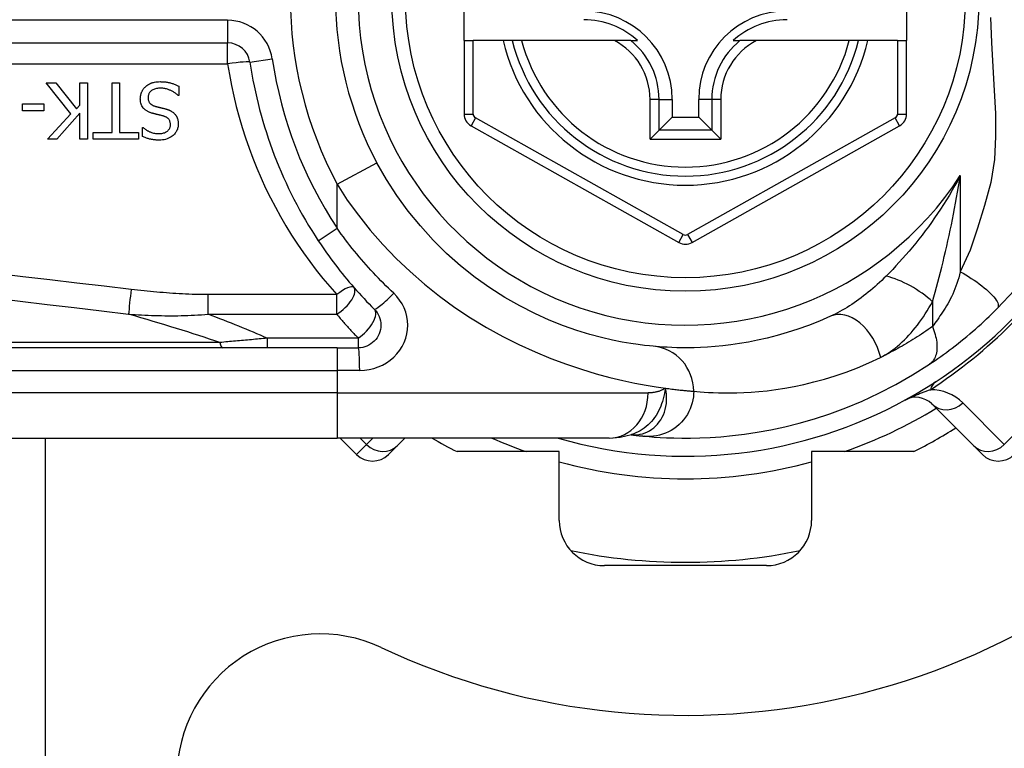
# Model space of a CAD drawing. Header units: inches. Extents: x 5 to 160, y 9 to 87.
# Tile 74 of 203: x 5.574 to 6.432, y 41.121 to 41.756. Entities that reach past the tile are written whole.
import ezdxf

# ---------------------------------------------------------------- set-up
doc = ezdxf.new("R2010")
doc.units = ezdxf.units.IN
doc.header["$MEASUREMENT"] = 0
doc.layers.add('Visible Edges(ANSI)', color=7, linetype='Continuous', lineweight=25)
doc.layers.add('Visible Tangent Edges(ANSI)', color=7, linetype='Continuous', lineweight=25)

msp = doc.modelspace()

# ---------------------------------------------------------------- linework, layer by layer
at = {"layer": 'Visible Edges(ANSI)'}
for p, q in [((5.96125, 41.73768), (5.96125, 41.81248)), ((6.34707, 41.81248), (6.34707, 41.73768)), ((5.10306, 41.73572), (5.75505, 41.73572)), ((5.96125, 41.73768), (5.96125, 41.67373)), ((5.96125, 41.73768), (5.96912, 41.73768)), ((5.9952, 41.73768), (5.96912, 41.73768)), ((6.0033, 41.73768), (5.9952, 41.73768)), ((6.01142, 41.73768), (6.0033, 41.73768)), ((6.0924, 41.73768), (6.01142, 41.73768)), ((6.10668, 41.73768), (6.0924, 41.73768)), ((6.10668, 41.73768), (6.11259, 41.73768)), ((6.1959, 41.73768), (6.20181, 41.73768)), ((6.21609, 41.73768), (6.20181, 41.73768)), ((6.29707, 41.73768), (6.21609, 41.73768)), ((6.30519, 41.73768), (6.29707, 41.73768)), ((6.31329, 41.73768), (6.30519, 41.73768)), ((6.3392, 41.73768), (6.31329, 41.73768)), ((6.3392, 41.73768), (6.34707, 41.73768)), ((6.34707, 41.67372), (6.34707, 41.73768)), ((5.61844, 41.6738), (5.59687, 41.70104)), ((5.59687, 41.70104), (5.60536, 41.70104)), ((5.60536, 41.70104), (5.62335, 41.67815)), ((5.62622, 41.70104), (5.63276, 41.70104)), ((5.62622, 41.68138), (5.62622, 41.70104)), ((5.63276, 41.70104), (5.63276, 41.65183)), ((5.65425, 41.65765), (5.65425, 41.70104)), ((5.65425, 41.70104), (5.66079, 41.70104)), ((5.66079, 41.70104), (5.66079, 41.65765)), ((5.7124, 41.69809), (5.7124, 41.68988)), ((5.7124, 41.68988), (5.71192, 41.68988)), ((6.14268, 41.68649), (6.14268, 41.67099)), ((6.16581, 41.67099), (6.16581, 41.68649)), ((5.57633, 41.67652), (5.57633, 41.6825)), ((5.57633, 41.6825), (5.59495, 41.6825)), ((5.59495, 41.67652), (5.57633, 41.67652)), ((5.59495, 41.6825), (5.59495, 41.67652)), ((5.62622, 41.67444), (5.60604, 41.65183)), ((5.62335, 41.67815), (5.62622, 41.68138)), ((5.62622, 41.65183), (5.62622, 41.67444)), ((5.59806, 41.65183), (5.61844, 41.6738)), ((6.13125, 41.65956), (6.14268, 41.67099)), ((6.14268, 41.67099), (6.16581, 41.67099)), ((6.17724, 41.65956), (6.16581, 41.67099)), ((5.63774, 41.65183), (5.63774, 41.65765)), ((5.63774, 41.65765), (5.65425, 41.65765)), ((5.66079, 41.65765), (5.6773, 41.65765)), ((5.6773, 41.65765), (5.6773, 41.65183)), ((5.68085, 41.65414), (5.68085, 41.66196)), ((5.68085, 41.66196), (5.68133, 41.66196)), ((5.96728, 41.66343), (6.14846, 41.56179)), ((6.13125, 41.65956), (6.12341, 41.65172)), ((6.16003, 41.56179), (6.34104, 41.66342)), ((6.18508, 41.65172), (6.17724, 41.65956)), ((5.60604, 41.65183), (5.59806, 41.65183)), ((5.63276, 41.65183), (5.62622, 41.65183)), ((5.6773, 41.65183), (5.63774, 41.65183)), ((5.85055, 41.46996), (5.20149, 41.46996)), ((5.85055, 41.46996), (5.86898, 41.46996)), ((6.36913, 41.421), (6.40533, 41.3848)), ((5.20149, 41.39122), (5.85055, 41.39122)), ((5.59596, 41.39122), (5.59596, 25.50694)), ((6.08781, 41.39122), (5.85055, 41.39122)), ((5.85327, 41.39122), (5.86751, 41.37698)), ((5.90316, 41.3848), (5.90958, 41.39122)), ((6.10694, 41.39414), (6.10699, 41.39414)), ((5.90316, 41.3848), (5.89534, 41.37698)), ((6.41315, 41.37698), (6.40533, 41.3848)), ((6.04425, 41.37941), (5.9552, 41.37941)), ((6.04425, 41.31945), (6.04425, 41.37941)), ((6.26425, 41.37941), (6.26425, 41.31945)), ((6.35329, 41.37941), (6.26425, 41.37941)), ((6.22488, 41.28008), (6.08362, 41.28008))]:
    msp.add_line(p, q, dxfattribs=at)
at = {"layer": 'Visible Edges(ANSI)', "flags": 128}
for points in [[(5.68341, 41.69745), (5.68371, 41.69772), (5.68401, 41.69798), (5.68432, 41.69823), (5.68463, 41.69848), (5.68495, 41.69871), (5.68528, 41.69894), (5.68561, 41.69916), (5.68594, 41.69937), (5.68628, 41.69957), (5.68662, 41.69977), (5.68697, 41.69996), (5.68733, 41.70014), (5.68769, 41.70031), (5.68805, 41.70048), (5.68842, 41.70063), (5.68879, 41.70078), (5.68924, 41.70094), (5.68981, 41.70113), (5.69051, 41.70132), (5.69135, 41.7015), (5.69233, 41.70166), (5.69347, 41.7018), (5.69477, 41.70189), (5.69625, 41.70192)], [(5.69625, 41.70192), (5.69694, 41.70191), (5.69764, 41.7019), (5.69834, 41.70187), (5.69905, 41.70184), (5.69976, 41.70179), (5.70047, 41.70172), (5.70118, 41.70164), (5.70189, 41.70155), (5.70259, 41.70144), (5.70329, 41.70131), (5.70397, 41.70116), (5.70465, 41.70099), (5.70532, 41.70081), (5.70598, 41.70061), (5.70664, 41.7004), (5.70729, 41.70018), (5.70794, 41.69995), (5.70859, 41.69971), (5.70924, 41.69947), (5.70988, 41.69921), (5.71052, 41.69895), (5.71115, 41.69867), (5.71178, 41.69839), (5.7124, 41.69809)], [(5.67894, 41.687), (5.67895, 41.6875), (5.67897, 41.68798), (5.67901, 41.68847), (5.67907, 41.68895), (5.67915, 41.68943), (5.67924, 41.6899), (5.67934, 41.69037), (5.67947, 41.69084), (5.6796, 41.69131), (5.67976, 41.69177), (5.67992, 41.69223), (5.68011, 41.69269), (5.6803, 41.69314), (5.68051, 41.69358), (5.68074, 41.69401), (5.68098, 41.69443), (5.68123, 41.69484), (5.6815, 41.69525), (5.68178, 41.69565), (5.68208, 41.69603), (5.68239, 41.6964), (5.68272, 41.69677), (5.68305, 41.69712), (5.68341, 41.69745)], [(5.69673, 41.69626), (5.69583, 41.69624), (5.69493, 41.69619), (5.69403, 41.6961), (5.69313, 41.69596), (5.69225, 41.69577), (5.69139, 41.69552), (5.69059, 41.69522), (5.68989, 41.69489), (5.68929, 41.69455), (5.68878, 41.69419), (5.68834, 41.69385), (5.68796, 41.6935), (5.68762, 41.69314), (5.68729, 41.69275), (5.687, 41.69235), (5.68673, 41.69193), (5.6865, 41.69148), (5.68629, 41.69101), (5.68612, 41.69054), (5.68599, 41.69005), (5.68588, 41.68956), (5.68581, 41.68905), (5.68577, 41.68855), (5.68576, 41.68804)], [(5.71192, 41.68988), (5.71145, 41.69031), (5.71097, 41.69072), (5.71048, 41.69113), (5.70998, 41.69152), (5.70947, 41.69189), (5.70895, 41.69225), (5.70843, 41.6926), (5.70789, 41.69293), (5.70735, 41.69325), (5.70679, 41.69355), (5.70623, 41.69384), (5.70566, 41.69412), (5.70508, 41.69438), (5.70448, 41.69463), (5.70386, 41.69487), (5.7032, 41.69511), (5.7025, 41.69534), (5.70176, 41.69555), (5.70099, 41.69575), (5.70019, 41.69592), (5.69936, 41.69606), (5.69851, 41.69617), (5.69763, 41.69623), (5.69673, 41.69626)], [(5.68871, 41.6746), (5.68818, 41.67477), (5.68766, 41.67495), (5.68714, 41.67515), (5.68663, 41.67536), (5.68612, 41.67558), (5.68562, 41.67582), (5.68512, 41.67608), (5.68464, 41.67635), (5.68417, 41.67665), (5.68372, 41.67696), (5.68328, 41.67729), (5.68282, 41.67766), (5.68234, 41.6781), (5.68184, 41.67862), (5.68134, 41.67923), (5.68085, 41.67992), (5.68038, 41.68071), (5.67998, 41.68155), (5.67965, 41.68241), (5.67938, 41.68331), (5.67918, 41.68422), (5.67904, 41.68514), (5.67896, 41.68607), (5.67894, 41.687)], [(5.68576, 41.68804), (5.68578, 41.68742), (5.68583, 41.68681), (5.68592, 41.6862), (5.68606, 41.6856), (5.68624, 41.68501), (5.68648, 41.68445), (5.68673, 41.68396), (5.687, 41.68354), (5.68728, 41.68318), (5.68754, 41.68288), (5.68779, 41.68263), (5.68805, 41.68239), (5.68833, 41.68217), (5.68861, 41.68196), (5.6889, 41.68177), (5.6892, 41.68159), (5.68951, 41.68142), (5.68983, 41.68126), (5.69015, 41.68111), (5.69048, 41.68097), (5.69081, 41.68084), (5.69115, 41.68072), (5.69148, 41.68061), (5.69182, 41.6805)], [(5.6988, 41.67201), (5.69834, 41.67213), (5.69789, 41.67225), (5.69744, 41.67237), (5.69699, 41.67248), (5.69655, 41.67259), (5.6961, 41.6727), (5.69566, 41.67281), (5.69523, 41.67292), (5.6948, 41.67302), (5.69437, 41.67313), (5.69394, 41.67323), (5.69352, 41.67333), (5.6931, 41.67344), (5.69268, 41.67354), (5.69227, 41.67364), (5.69186, 41.67374), (5.69145, 41.67385), (5.69105, 41.67395), (5.69065, 41.67406), (5.69026, 41.67416), (5.68986, 41.67427), (5.68948, 41.67438), (5.68909, 41.67449), (5.68871, 41.6746)], [(5.69182, 41.6805), (5.69219, 41.6804), (5.69254, 41.68031), (5.69287, 41.68022), (5.69318, 41.68013), (5.69348, 41.68005), (5.69377, 41.67998), (5.69405, 41.67991), (5.69433, 41.67984), (5.69461, 41.67977), (5.69489, 41.6797), (5.69518, 41.67963), (5.69547, 41.67956), (5.69578, 41.67949), (5.69609, 41.67941), (5.69643, 41.67933), (5.69679, 41.67924), (5.69717, 41.67915), (5.69757, 41.67905), (5.69801, 41.67895), (5.69847, 41.67883), (5.69897, 41.67871), (5.69951, 41.67857), (5.70009, 41.67843), (5.70071, 41.67827)], [(5.70071, 41.67827), (5.701, 41.67819), (5.70129, 41.67811), (5.70158, 41.67803), (5.70186, 41.67794), (5.70215, 41.67785), (5.70243, 41.67775), (5.70272, 41.67766), (5.703, 41.67756), (5.70328, 41.67745), (5.70356, 41.67734), (5.70384, 41.67723), (5.70412, 41.67712), (5.70439, 41.677), (5.70466, 41.67687), (5.70493, 41.67675), (5.7052, 41.67662), (5.70548, 41.67647), (5.70583, 41.67628), (5.70624, 41.67604), (5.7067, 41.67575), (5.7072, 41.67539), (5.70773, 41.67497), (5.70828, 41.67448), (5.70885, 41.67392)], [(5.70522, 41.66435), (5.70521, 41.66495), (5.70516, 41.66554), (5.70507, 41.66613), (5.70494, 41.66671), (5.70476, 41.66728), (5.70454, 41.66783), (5.70429, 41.66831), (5.70402, 41.66874), (5.70375, 41.6691), (5.70347, 41.66942), (5.70319, 41.6697), (5.70291, 41.66996), (5.70262, 41.67021), (5.70231, 41.67043), (5.70199, 41.67065), (5.70166, 41.67085), (5.70133, 41.67104), (5.70098, 41.67121), (5.70063, 41.67137), (5.70027, 41.67152), (5.69991, 41.67166), (5.69954, 41.67179), (5.69917, 41.6719), (5.6988, 41.67201)], [(5.70885, 41.67392), (5.70905, 41.6737), (5.70925, 41.67347), (5.70943, 41.67324), (5.70961, 41.67301), (5.70979, 41.67277), (5.70996, 41.67252), (5.71012, 41.67228), (5.71027, 41.67202), (5.71042, 41.67177), (5.71056, 41.67151), (5.7107, 41.67125), (5.71083, 41.67098), (5.71095, 41.67071), (5.71107, 41.67043), (5.71118, 41.67016), (5.71129, 41.66985), (5.71142, 41.66948), (5.71155, 41.66905), (5.71167, 41.66855), (5.71179, 41.66799), (5.71189, 41.66736), (5.71197, 41.66666), (5.71202, 41.66588), (5.71204, 41.66503)], [(5.68133, 41.66196), (5.68169, 41.66164), (5.68207, 41.66133), (5.68245, 41.66103), (5.68284, 41.66074), (5.68324, 41.66045), (5.68364, 41.66018), (5.68405, 41.65992), (5.68447, 41.65967), (5.6849, 41.65942), (5.68532, 41.65919), (5.68576, 41.65896), (5.68619, 41.65875), (5.68663, 41.65854), (5.68708, 41.65833), (5.68757, 41.65812), (5.68815, 41.65788), (5.68882, 41.65764), (5.68958, 41.6574), (5.69041, 41.65717), (5.69132, 41.65697), (5.69224, 41.65682), (5.69317, 41.6567), (5.69411, 41.65664), (5.69505, 41.65662)], [(5.69505, 41.65662), (5.6959, 41.65663), (5.69676, 41.6567), (5.69761, 41.6568), (5.69844, 41.65696), (5.69927, 41.65718), (5.70007, 41.65745), (5.70082, 41.65778), (5.70148, 41.65813), (5.70204, 41.65848), (5.70253, 41.65884), (5.70293, 41.65918), (5.70327, 41.6595), (5.70358, 41.65983), (5.70386, 41.66017), (5.70412, 41.66053), (5.70435, 41.66091), (5.70456, 41.6613), (5.70474, 41.66171), (5.70489, 41.66214), (5.70501, 41.66257), (5.70511, 41.66301), (5.70517, 41.66345), (5.70521, 41.6639), (5.70522, 41.66435)], [(5.71204, 41.66503), (5.71202, 41.66423), (5.71195, 41.66343), (5.71184, 41.66264), (5.71168, 41.66187), (5.71148, 41.6611), (5.71122, 41.66034), (5.71091, 41.6596), (5.71055, 41.65888), (5.71015, 41.65819), (5.7097, 41.65753), (5.70922, 41.6569), (5.7087, 41.65629), (5.70813, 41.6557), (5.70747, 41.65508), (5.70668, 41.65443), (5.70578, 41.65378), (5.70474, 41.65315), (5.70356, 41.65255), (5.70228, 41.65204), (5.70097, 41.65163), (5.69962, 41.65132), (5.69825, 41.65111), (5.69687, 41.65099), (5.69549, 41.65095)], [(5.69549, 41.65095), (5.69492, 41.65096), (5.69435, 41.65097), (5.69379, 41.65099), (5.69322, 41.65102), (5.69265, 41.65105), (5.69209, 41.6511), (5.69152, 41.65115), (5.69096, 41.65121), (5.69039, 41.65128), (5.68983, 41.65137), (5.68927, 41.65146), (5.68871, 41.65156), (5.68816, 41.65167), (5.6876, 41.65179), (5.68703, 41.65192), (5.68642, 41.65207), (5.6858, 41.65225), (5.68514, 41.65244), (5.68447, 41.65266), (5.68377, 41.6529), (5.68306, 41.65317), (5.68234, 41.65346), (5.6816, 41.65379), (5.68085, 41.65414)], [(6.12622, 41.47125), (6.12299, 41.47156), (6.11862, 41.47204), (6.11315, 41.47274), (6.10661, 41.4737), (6.09905, 41.47498), (6.09053, 41.47668), (6.08108, 41.47886), (6.07077, 41.4816), (6.05964, 41.48503), (6.04785, 41.48919), (6.03553, 41.49412), (6.02281, 41.49985), (6.00984, 41.5064), (5.99676, 41.5138), (5.98369, 41.52209), (5.9708, 41.53128), (5.95822, 41.54133), (5.94603, 41.5522), (5.93432, 41.56381), (5.92314, 41.57611), (5.91258, 41.58904), (5.90269, 41.60255), (5.89356, 41.61657), (5.88526, 41.63105)], [(5.83414, 41.56323), (5.83592, 41.56056), (5.83773, 41.5579), (5.83957, 41.55525), (5.84142, 41.55262), (5.8433, 41.55), (5.8452, 41.5474), (5.84712, 41.54481), (5.84907, 41.54224), (5.85103, 41.53969), (5.85302, 41.53715), (5.85503, 41.53463), (5.85706, 41.53213), (5.8591, 41.52964), (5.86117, 41.52717), (5.86326, 41.52473), (5.86537, 41.5223), (5.8675, 41.51988), (5.86965, 41.51749), (5.87181, 41.51512), (5.87399, 41.51277), (5.87619, 41.51044), (5.87841, 41.50813), (5.88065, 41.50584), (5.8829, 41.50357)], [(6.42614, 41.50411), (6.44161, 41.52056)], [(5.8829, 41.50357), (5.88418, 41.50214), (5.88532, 41.5006), (5.88631, 41.49894), (5.88713, 41.49719), (5.88779, 41.49538), (5.88826, 41.4935), (5.88856, 41.49159), (5.88867, 41.48966), (5.88857, 41.48773), (5.88828, 41.48582), (5.88781, 41.48394), (5.88715, 41.48211), (5.88632, 41.48036), (5.88533, 41.4787), (5.88418, 41.47715), (5.88289, 41.47572), (5.88147, 41.47443), (5.87992, 41.47328), (5.87827, 41.47229), (5.87653, 41.47146), (5.87471, 41.47081), (5.87283, 41.47034), (5.87091, 41.47005), (5.86898, 41.46996)], [(6.36718, 41.4557), (6.36955, 41.45728), (6.37195, 41.45892), (6.37438, 41.46061), (6.37684, 41.46235), (6.37932, 41.46413), (6.38182, 41.46595), (6.38434, 41.46782), (6.38686, 41.46973), (6.3894, 41.47168), (6.39195, 41.47367), (6.3945, 41.4757), (6.39705, 41.47777), (6.39958, 41.47985), (6.4021, 41.48197), (6.4046, 41.4841), (6.40709, 41.48626), (6.40955, 41.48843), (6.41199, 41.49062), (6.41441, 41.49284), (6.41681, 41.49506), (6.41918, 41.49731), (6.42153, 41.49956), (6.42385, 41.50183), (6.42614, 41.50411)], [(6.28071, 41.4974), (6.27106, 41.49321), (6.26155, 41.48945), (6.25222, 41.48612), (6.24309, 41.48318), (6.23419, 41.48062), (6.22555, 41.47841), (6.21719, 41.47652), (6.20913, 41.47494), (6.20139, 41.47362), (6.19396, 41.47255), (6.18685, 41.4717), (6.18007, 41.47104), (6.17362, 41.47057), (6.16752, 41.47024), (6.16176, 41.47005), (6.15636, 41.46997), (6.15131, 41.46997), (6.14663, 41.47004), (6.1423, 41.47018), (6.13834, 41.47036), (6.13475, 41.47057), (6.13153, 41.4708), (6.12869, 41.47103), (6.12622, 41.47125)], [(6.11899, 41.39284), (6.12271, 41.39252), (6.12709, 41.39218), (6.13212, 41.39186), (6.1378, 41.39157), (6.14413, 41.39135), (6.15109, 41.39123), (6.15869, 41.39124), (6.1669, 41.39143), (6.17573, 41.39182), (6.18517, 41.39247), (6.19519, 41.39341), (6.20579, 41.3947), (6.21695, 41.39637), (6.22864, 41.3985), (6.24085, 41.40112), (6.25355, 41.40429), (6.2667, 41.40806), (6.28025, 41.41249), (6.29418, 41.41763), (6.30843, 41.42355), (6.32292, 41.43026), (6.3376, 41.43784), (6.35237, 41.4463), (6.36718, 41.4557)], [(6.08781, 41.39122), (6.09736, 41.39192), (6.10724, 41.39424)], [(6.10699, 41.39414), (6.10765, 41.39406), (6.10829, 41.39398), (6.10892, 41.3939), (6.10954, 41.39383), (6.11014, 41.39376), (6.11073, 41.39369), (6.11131, 41.39363), (6.11187, 41.39357), (6.11242, 41.3935), (6.11295, 41.39345), (6.11347, 41.39339), (6.11398, 41.39334), (6.11448, 41.39328), (6.11496, 41.39324), (6.11542, 41.39319), (6.11587, 41.39314), (6.11631, 41.3931), (6.11674, 41.39306), (6.11715, 41.39302), (6.11754, 41.39298), (6.11793, 41.39294), (6.1183, 41.39291), (6.11865, 41.39287), (6.11899, 41.39284)]]:
    msp.add_lwpolyline(points, dxfattribs=at)
at = {"layer": 'Visible Edges(ANSI)'}
msp.add_circle((6.15425, 41.77508), 0.25591, dxfattribs=at)
for centre, radius, start, end in [((6.15425, 41.77458), 0.625, 244.87043, 115.12957), ((6.15425, 41.77508), 0.30512, 151.83282, 208.16718), ((6.06566, 41.68649), 0.07702, 0, 90), ((6.24283, 41.68649), 0.07702, 90, 180), ((6.06566, 41.68649), 0.06944, 47.48259, 90), ((6.24283, 41.68649), 0.06944, 90, 132.51741), ((5.75505, 41.71603), 0.01969, 8.41327, 90), ((6.15425, 41.77508), 0.15551, 193.91643, 346.08357), ((6.15425, 41.77508), 0.38386, 188.41327, 213.49631), ((5.97306, 41.67373), 0.01181, 180, 240.70877), ((6.33526, 41.67372), 0.01181, 299.31319, 0), ((6.15425, 41.77508), 0.39961, 253.8612, 343.64823), ((6.15424, 41.57209), 0.01181, 240.70877, 299.31319), ((6.35521, 41.40708), 0.01969, 45, 118.6389), ((6.15425, 41.77508), 0.44291, 296.70485, 302.16041), ((6.15425, 41.77508), 0.44291, 240.07357, 243.29515), ((5.88143, 41.3909), 0.01969, 225, 315), ((6.42707, 41.3909), 0.01969, 225, 315), ((6.08362, 41.31945), 0.03937, 180, 270), ((6.22488, 41.31945), 0.03937, 270, 0), ((6.15425, 41.77508), 0.49213, 258.27724, 281.72276), ((5.83575, 41.09557), 0.125, 64.87043, 180)]:
    msp.add_arc(centre, radius, start, end, dxfattribs=at)
at = {"layer": 'Visible Tangent Edges(ANSI)'}
for p, q in [((5.75505, 41.7554), (5.10306, 41.7554)), ((5.75505, 41.7554), (5.75505, 41.73572)), ((5.75505, 41.71742), (5.75505, 41.73572)), ((5.96912, 41.67373), (5.96912, 41.73768)), ((6.3392, 41.73768), (6.3392, 41.67372)), ((5.10306, 41.71742), (5.75505, 41.71742)), ((5.77452, 41.71891), (5.79399, 41.72179)), ((6.12341, 41.65172), (6.12341, 41.68649)), ((6.13125, 41.68649), (6.12341, 41.68649)), ((6.13125, 41.65956), (6.13125, 41.68649)), ((6.13125, 41.68649), (6.14268, 41.68649)), ((6.17724, 41.68649), (6.16581, 41.68649)), ((6.18508, 41.68649), (6.17724, 41.68649)), ((6.17724, 41.68649), (6.17724, 41.65956)), ((6.18508, 41.68649), (6.18508, 41.65172)), ((5.96125, 41.67373), (5.96912, 41.67373)), ((5.97113, 41.67029), (5.96728, 41.66343)), ((6.15232, 41.56865), (5.97113, 41.67029)), ((6.33719, 41.67029), (6.15617, 41.56865)), ((6.34104, 41.66342), (6.33719, 41.67029)), ((6.3392, 41.67372), (6.34707, 41.67372)), ((6.17724, 41.65956), (6.13125, 41.65956)), ((6.12341, 41.65172), (6.18508, 41.65172)), ((5.85055, 41.61246), (5.88526, 41.63105)), ((6.39395, 41.62012), (6.39395, 41.53618)), ((5.85055, 41.5741), (5.85055, 41.61246)), ((5.83414, 41.56323), (5.85055, 41.5741)), ((6.14846, 41.56179), (6.15232, 41.56865)), ((6.15617, 41.56865), (6.16003, 41.56179)), ((5.85021, 41.51629), (5.73801, 41.51629)), ((5.73801, 41.49919), (5.73801, 41.51629)), ((5.85021, 41.49919), (5.85021, 41.51629)), ((6.36965, 41.51012), (6.36965, 41.48845)), ((5.73801, 41.49919), (5.85021, 41.49919)), ((6.54366, 41.49702), (6.4323, 41.38566)), ((5.78963, 41.4783), (5.78963, 41.46996)), ((5.86898, 41.4783), (5.78963, 41.4783)), ((5.86898, 41.4783), (5.86898, 41.46996)), ((5.7483, 41.47455), (5.19917, 41.47455)), ((5.85055, 41.46996), (5.85055, 41.45027)), ((5.20149, 41.45027), (5.85055, 41.45027)), ((5.87021, 41.45027), (5.85055, 41.45027)), ((5.85055, 41.45027), (5.85055, 41.43059)), ((5.85055, 41.43059), (5.20149, 41.43059)), ((5.85055, 41.43059), (6.12171, 41.43059)), ((5.85055, 41.43059), (5.85055, 41.39122)), ((6.4323, 41.38566), (6.3961, 41.42187)), ((5.87619, 41.38566), (5.87063, 41.39122)), ((5.88174, 41.39122), (5.87619, 41.38566)), ((5.86751, 41.37698), (5.87619, 41.38566))]:
    msp.add_line(p, q, dxfattribs=at)
at = {"layer": 'Visible Tangent Edges(ANSI)', "flags": 128}
for points in [[(6.42027, 41.75787), (6.42116, 41.73618), (6.42236, 41.71496), (6.42359, 41.69429), (6.42453, 41.67403), (6.42474, 41.65405), (6.42366, 41.63414), (6.42056, 41.61402), (6.41497, 41.59398), (6.40903, 41.57435), (6.40259, 41.55511), (6.39395, 41.53618)], [(5.75505, 41.71742), (5.75659, 41.70803), (5.75836, 41.69869), (5.76036, 41.6894), (5.76259, 41.68017), (5.76504, 41.67101), (5.76771, 41.66192), (5.7706, 41.65291), (5.77371, 41.64398), (5.77703, 41.63514), (5.78055, 41.6264), (5.78429, 41.61775), (5.78823, 41.60921), (5.79237, 41.60078), (5.79671, 41.59247), (5.80124, 41.58427), (5.80596, 41.57619), (5.81087, 41.56823), (5.81597, 41.5604), (5.82124, 41.5527), (5.82669, 41.54514), (5.83232, 41.53771), (5.83812, 41.53042), (5.84408, 41.52328), (5.85021, 41.51629)], [(6.39395, 41.62012), (6.39164, 41.61578), (6.38927, 41.6115), (6.38686, 41.60727), (6.38441, 41.6031), (6.38191, 41.59898), (6.37937, 41.59492), (6.37679, 41.59092), (6.37417, 41.58697), (6.37152, 41.58309), (6.36884, 41.57927), (6.36613, 41.57551), (6.3634, 41.57181), (6.36064, 41.56817), (6.35785, 41.5646), (6.35505, 41.56108), (6.35221, 41.55763), (6.34936, 41.55423), (6.3465, 41.5509), (6.34362, 41.54764), (6.34074, 41.54444), (6.33786, 41.54132), (6.33498, 41.53827), (6.33211, 41.5353), (6.32926, 41.53242)], [(6.36965, 41.51012), (6.37084, 41.51425), (6.37203, 41.51846), (6.3732, 41.52273), (6.37437, 41.52707), (6.37552, 41.53145), (6.37666, 41.53588), (6.37779, 41.54035), (6.3789, 41.54486), (6.37999, 41.54939), (6.38106, 41.55395), (6.38211, 41.55853), (6.38314, 41.56313), (6.38415, 41.56776), (6.38514, 41.57242), (6.38612, 41.57711), (6.38707, 41.58181), (6.38801, 41.58654), (6.38892, 41.59129), (6.38982, 41.59606), (6.39069, 41.60084), (6.39154, 41.60564), (6.39237, 41.61045), (6.39317, 41.61528), (6.39395, 41.62012)], [(5.85055, 41.61246), (5.85944, 41.59876), (5.86907, 41.58541), (5.87942, 41.57245), (5.8904, 41.55993), (5.90199, 41.54787), (5.91411, 41.53632), (5.92671, 41.52531), (5.93975, 41.51489), (5.95317, 41.50509), (5.96691, 41.49595), (5.98089, 41.48751), (5.995, 41.47978), (6.00912, 41.47275), (6.02316, 41.4664), (6.037, 41.46071), (6.05055, 41.45565), (6.06369, 41.45122), (6.07633, 41.44738), (6.08835, 41.44413), (6.09966, 41.44142), (6.1102, 41.43919), (6.11992, 41.43736), (6.12879, 41.43589), (6.13678, 41.43473)], [(5.8999, 41.51749), (5.89762, 41.51964), (5.89536, 41.52182), (5.89311, 41.52401), (5.89089, 41.52622), (5.88868, 41.52845), (5.88649, 41.5307), (5.88431, 41.53297), (5.88216, 41.53526), (5.88003, 41.53756), (5.87791, 41.53989), (5.87582, 41.54223), (5.87375, 41.54459), (5.87169, 41.54696), (5.86966, 41.54935), (5.86765, 41.55176), (5.86566, 41.55418), (5.86369, 41.55662), (5.86175, 41.55908), (5.85982, 41.56154), (5.85792, 41.56403), (5.85605, 41.56652), (5.85419, 41.56904), (5.85236, 41.57156), (5.85055, 41.5741)], [(5.67103, 41.52079), (5.64735, 41.52356), (5.62369, 41.52633), (5.60002, 41.52911), (5.57635, 41.5319), (5.55268, 41.53469)], [(6.32926, 41.53242), (6.32735, 41.53054), (6.32543, 41.5287), (6.3235, 41.52688), (6.32154, 41.52509), (6.31957, 41.52334), (6.31759, 41.52162), (6.3156, 41.51994), (6.3136, 41.51829), (6.31158, 41.51668), (6.30956, 41.51511), (6.30754, 41.51357), (6.3055, 41.51208), (6.30346, 41.51062), (6.30141, 41.5092), (6.29934, 41.50782), (6.29728, 41.50648), (6.2952, 41.50518), (6.29312, 41.50393), (6.29105, 41.50272), (6.28897, 41.50155), (6.28689, 41.50044), (6.28483, 41.49937), (6.28276, 41.49836), (6.28071, 41.4974)], [(6.39395, 41.53618), (6.39327, 41.53361), (6.39254, 41.53106), (6.39177, 41.52855), (6.39096, 41.52607), (6.3901, 41.52365), (6.38921, 41.52127), (6.38827, 41.51894), (6.38729, 41.51668), (6.38628, 41.51448), (6.38523, 41.51234), (6.38415, 41.51029), (6.38304, 41.50831), (6.38191, 41.50641), (6.38076, 41.50459), (6.37962, 41.5028), (6.37848, 41.50105), (6.37734, 41.49934), (6.37622, 41.49766), (6.37509, 41.49602), (6.37398, 41.49442), (6.37288, 41.49286), (6.37178, 41.49135), (6.37071, 41.48988), (6.36965, 41.48845)], [(6.39395, 41.53618), (6.39632, 41.53486), (6.39871, 41.53346), (6.40111, 41.532), (6.40352, 41.53048), (6.4059, 41.52891), (6.40824, 41.5273), (6.41051, 41.52566), (6.41271, 41.524), (6.41481, 41.52233), (6.41678, 41.52067), (6.41861, 41.51902), (6.42029, 41.51741), (6.4218, 41.51585), (6.42313, 41.51434), (6.42427, 41.5129), (6.42522, 41.51153), (6.42597, 41.51026), (6.42653, 41.50908), (6.42689, 41.50799), (6.42707, 41.50701), (6.42707, 41.50613), (6.42691, 41.50536), (6.42659, 41.50468), (6.42614, 41.50411)], [(5.73801, 41.51629), (5.73521, 41.5163), (5.73241, 41.51633), (5.72961, 41.51638), (5.72681, 41.51645), (5.72401, 41.51654), (5.72121, 41.51664), (5.71842, 41.51676), (5.71562, 41.5169), (5.71282, 41.51705), (5.71003, 41.51722), (5.70724, 41.5174), (5.70444, 41.5176), (5.70165, 41.5178), (5.69886, 41.51802), (5.69607, 41.51825), (5.69329, 41.51849), (5.6905, 41.51875), (5.68771, 41.51901), (5.68493, 41.51928), (5.68215, 41.51957), (5.67936, 41.51986), (5.67658, 41.52016), (5.6738, 41.52047), (5.67103, 41.52079)], [(5.55036, 41.51356), (5.57403, 41.51068), (5.59769, 41.50782), (5.62136, 41.50496), (5.64503, 41.50211), (5.6687, 41.49927)], [(5.87021, 41.45027), (5.87433, 41.45047), (5.87842, 41.45103), (5.88242, 41.45198), (5.8863, 41.45328), (5.89002, 41.45494), (5.89355, 41.45692), (5.89685, 41.45921), (5.89989, 41.46179), (5.90264, 41.46465), (5.90508, 41.46776), (5.90719, 41.47108), (5.90896, 41.47458), (5.91037, 41.47823), (5.91139, 41.48199), (5.912, 41.48581), (5.9122, 41.48968), (5.91198, 41.49354), (5.91135, 41.49736), (5.91032, 41.50111), (5.90893, 41.50474), (5.90717, 41.50824), (5.90507, 41.51155), (5.90264, 41.51464), (5.8999, 41.51749)], [(6.32449, 41.46157), (6.32665, 41.46268), (6.32879, 41.46389), (6.33092, 41.46521), (6.33304, 41.46662), (6.33514, 41.46813), (6.33721, 41.46972), (6.33927, 41.47141), (6.3413, 41.47317), (6.34331, 41.47501), (6.34528, 41.47692), (6.34723, 41.4789), (6.34915, 41.48094), (6.35103, 41.48306), (6.35289, 41.48524), (6.35472, 41.48748), (6.35651, 41.48978), (6.35828, 41.49214), (6.36001, 41.49456), (6.36171, 41.49703), (6.36338, 41.49956), (6.365, 41.50213), (6.36659, 41.50475), (6.36814, 41.50741), (6.36965, 41.51012)], [(5.6687, 41.49927), (5.67155, 41.49908), (5.6744, 41.49891), (5.67726, 41.49874), (5.68011, 41.49859), (5.68298, 41.49845), (5.68584, 41.49833), (5.68871, 41.49822), (5.69158, 41.49812), (5.69445, 41.49804), (5.69733, 41.49798), (5.70021, 41.49793), (5.7031, 41.49791), (5.70598, 41.49789), (5.70888, 41.4979), (5.71177, 41.49793), (5.71467, 41.49797), (5.71758, 41.49804), (5.72048, 41.49813), (5.72339, 41.49824), (5.72631, 41.49838), (5.72923, 41.49854), (5.73215, 41.49873), (5.73508, 41.49894), (5.73801, 41.49919)], [(5.85021, 41.49919), (5.85097, 41.49828), (5.85173, 41.49739), (5.85249, 41.49649), (5.85326, 41.4956), (5.85403, 41.4947), (5.8548, 41.49382), (5.85557, 41.49293), (5.85634, 41.49205), (5.85712, 41.49117), (5.85789, 41.49029), (5.85867, 41.48942), (5.85945, 41.48855), (5.86024, 41.48768), (5.86102, 41.48681), (5.86181, 41.48595), (5.8626, 41.48509), (5.86339, 41.48423), (5.86418, 41.48337), (5.86498, 41.48252), (5.86578, 41.48167), (5.86657, 41.48083), (5.86737, 41.47998), (5.86818, 41.47914), (5.86898, 41.4783)], [(6.36965, 41.48845), (6.36775, 41.48711), (6.36584, 41.48578), (6.36394, 41.48447), (6.36204, 41.48319), (6.36016, 41.48194), (6.35827, 41.4807), (6.35639, 41.47948), (6.3545, 41.47828), (6.35261, 41.4771), (6.35072, 41.47594), (6.34883, 41.47479), (6.34694, 41.47367), (6.34505, 41.47256), (6.34317, 41.47147), (6.34128, 41.47039), (6.3394, 41.46934), (6.33752, 41.46831), (6.33565, 41.46729), (6.33378, 41.46629), (6.33191, 41.46531), (6.33005, 41.46435), (6.3282, 41.46341), (6.32634, 41.46248), (6.32449, 41.46157)], [(6.36965, 41.48845), (6.37031, 41.48677), (6.37093, 41.48508), (6.37149, 41.48337), (6.37199, 41.48165), (6.37243, 41.47993), (6.3728, 41.47821), (6.3731, 41.47651), (6.37334, 41.47483), (6.37349, 41.47318), (6.37357, 41.47156), (6.37358, 41.46999), (6.3735, 41.46846), (6.37335, 41.46699), (6.37312, 41.46558), (6.37282, 41.46423), (6.37244, 41.46296), (6.37199, 41.46176), (6.37148, 41.46065), (6.3709, 41.45961), (6.37026, 41.45866), (6.36956, 41.45779), (6.36881, 41.457), (6.36802, 41.45631), (6.36718, 41.4557)], [(5.78963, 41.4783), (5.7879, 41.47814), (5.78617, 41.47798), (5.78443, 41.47782), (5.7827, 41.47766), (5.78097, 41.4775), (5.77924, 41.47734), (5.77751, 41.47718), (5.77578, 41.47702), (5.77405, 41.47686), (5.77232, 41.4767), (5.77059, 41.47654), (5.76887, 41.47639), (5.76715, 41.47623), (5.76542, 41.47608), (5.7637, 41.47592), (5.76198, 41.47577), (5.76027, 41.47561), (5.75855, 41.47546), (5.75684, 41.47531), (5.75512, 41.47515), (5.75342, 41.475), (5.75171, 41.47485), (5.75001, 41.4747), (5.7483, 41.47455)], [(6.16147, 41.43205), (6.16407, 41.4318), (6.16708, 41.43154), (6.17047, 41.43128), (6.17426, 41.43104), (6.17844, 41.43084), (6.183, 41.43068), (6.18795, 41.4306), (6.19327, 41.4306), (6.19897, 41.43069), (6.20505, 41.43091), (6.21149, 41.43128), (6.21829, 41.43181), (6.22545, 41.43255), (6.23295, 41.43351), (6.24079, 41.43472), (6.24896, 41.43621), (6.25746, 41.438), (6.26628, 41.44013), (6.2754, 41.44262), (6.28479, 41.44552), (6.29442, 41.44883), (6.30427, 41.4526), (6.31431, 41.45684), (6.32449, 41.46157)], [(6.13678, 41.43473), (6.13642, 41.43234), (6.136, 41.43), (6.1355, 41.42769), (6.13492, 41.42543), (6.13427, 41.42322), (6.13353, 41.42106), (6.13272, 41.41895), (6.13182, 41.41689), (6.13083, 41.41489), (6.12976, 41.41294), (6.1286, 41.41105), (6.12736, 41.40923), (6.12603, 41.40749), (6.12463, 41.40582), (6.12316, 41.40424), (6.12162, 41.40274), (6.12001, 41.40133), (6.11834, 41.40001), (6.11661, 41.39879), (6.11482, 41.39767), (6.11298, 41.39665), (6.1111, 41.39574), (6.10919, 41.39493), (6.10724, 41.39424)], [(6.10827, 41.39404), (6.11045, 41.39401), (6.11263, 41.39417), (6.1148, 41.39451), (6.11693, 41.39503), (6.11902, 41.39573), (6.12104, 41.3966), (6.123, 41.39765), (6.12489, 41.39887), (6.12669, 41.40026), (6.12839, 41.4018), (6.12998, 41.40348), (6.13145, 41.40531), (6.13279, 41.40727), (6.13399, 41.40936), (6.13505, 41.41156), (6.13595, 41.41387), (6.13669, 41.41627), (6.13726, 41.41875), (6.13765, 41.4213), (6.13787, 41.42391), (6.13789, 41.42657), (6.13772, 41.42927), (6.13735, 41.43199), (6.13678, 41.43473)], [(6.13678, 41.43473), (6.13623, 41.43438), (6.13567, 41.43406), (6.1351, 41.43374), (6.13453, 41.43344), (6.13395, 41.43316), (6.13336, 41.43289), (6.13276, 41.43264), (6.13216, 41.4324), (6.13155, 41.43218), (6.13094, 41.43197), (6.13032, 41.43177), (6.12969, 41.4316), (6.12905, 41.43143), (6.12841, 41.43128), (6.12777, 41.43115), (6.12711, 41.43103), (6.12646, 41.43093), (6.12579, 41.43084), (6.12512, 41.43076), (6.12445, 41.4307), (6.12377, 41.43065), (6.12309, 41.43062), (6.1224, 41.4306), (6.12171, 41.43059)], [(6.13678, 41.43473), (6.13824, 41.43453), (6.13966, 41.43434), (6.14105, 41.43417), (6.1424, 41.434), (6.14372, 41.43383), (6.145, 41.43368), (6.14624, 41.43354), (6.14745, 41.4334), (6.14861, 41.43327), (6.14974, 41.43315), (6.15083, 41.43303), (6.15188, 41.43292), (6.1529, 41.43282), (6.15387, 41.43272), (6.15481, 41.43263), (6.1557, 41.43255), (6.15656, 41.43247), (6.15738, 41.43239), (6.15816, 41.43232), (6.1589, 41.43226), (6.15961, 41.4322), (6.16027, 41.43214), (6.16089, 41.43209), (6.16147, 41.43205)], [(6.16147, 41.43205), (6.16139, 41.42959), (6.16115, 41.42708), (6.16074, 41.42454), (6.16015, 41.42197), (6.15938, 41.4194), (6.15842, 41.41684), (6.15726, 41.41431), (6.15592, 41.41184), (6.15438, 41.40946), (6.15267, 41.40717), (6.15079, 41.405), (6.14874, 41.40297), (6.14656, 41.4011), (6.14426, 41.39941), (6.14185, 41.39789), (6.13936, 41.39657), (6.13681, 41.39544), (6.13422, 41.39451), (6.13162, 41.39377), (6.12902, 41.39323), (6.12644, 41.39288), (6.1239, 41.3927), (6.12141, 41.3927), (6.11899, 41.39284)], [(6.34577, 41.42436), (6.34752, 41.42527), (6.34877, 41.42587), (6.3499, 41.4264), (6.35096, 41.42687), (6.35197, 41.42732), (6.35295, 41.42775), (6.35391, 41.42816), (6.35483, 41.42855), (6.35574, 41.42892), (6.35663, 41.42928), (6.35751, 41.42963), (6.35837, 41.42997), (6.35921, 41.4303), (6.36005, 41.43062), (6.36087, 41.43093), (6.36168, 41.43124), (6.36248, 41.43153), (6.36327, 41.43182), (6.36405, 41.4321), (6.36483, 41.43238), (6.36559, 41.43264), (6.36634, 41.4329), (6.36708, 41.43316), (6.36781, 41.4334)], [(6.10699, 41.39414), (6.10702, 41.39413), (6.10706, 41.39413), (6.1071, 41.39413), (6.10714, 41.39412), (6.10718, 41.39412), (6.10722, 41.39411), (6.10726, 41.39411), (6.10731, 41.39411), (6.10735, 41.3941), (6.1074, 41.3941), (6.10745, 41.39409), (6.1075, 41.39409), (6.10756, 41.39409), (6.10761, 41.39408), (6.10767, 41.39408), (6.10773, 41.39407), (6.10779, 41.39407), (6.10785, 41.39407), (6.10792, 41.39406), (6.10798, 41.39406), (6.10805, 41.39405), (6.10812, 41.39405), (6.10819, 41.39405), (6.10827, 41.39404)]]:
    msp.add_lwpolyline(points, dxfattribs=at)
at = {"layer": 'Visible Tangent Edges(ANSI)'}
msp.add_circle((6.15425, 41.77508), 0.24409, dxfattribs=at)
for centre, radius, start, end in [((6.15425, 41.77508), 0.28543, 32.8812, 327.1188), ((6.15425, 41.77508), 0.34449, 151.83282, 208.16718), ((5.75505, 41.71603), 0.03937, 8.41327, 90), ((6.15425, 41.77508), 0.16339, 193.23324, 346.76676), ((6.15425, 41.77508), 0.14764, 194.67485, 345.32515), ((6.06566, 41.68649), 0.05775, 0, 62.41478), ((6.06566, 41.68649), 0.06559, 0, 51.29033), ((6.24283, 41.68649), 0.06559, 128.70967, 180), ((6.24283, 41.68649), 0.05775, 117.58522, 180), ((6.15425, 41.77508), 0.36417, 188.41327, 213.49631), ((5.97306, 41.67373), 0.00394, 180, 240.70877), ((6.33526, 41.67372), 0.00394, 299.31319, 0), ((6.15424, 41.57209), 0.00394, 240.70877, 299.31319), ((6.12814, 41.80118), 0.43898, 303.09006, 326.90994), ((6.36826, 41.39403), 0.03937, 45, 90.65869), ((6.15425, 41.77508), 0.41929, 289.32408, 301.4236), ((6.15425, 41.77508), 0.41929, 246.27583, 250.67592), ((6.15425, 41.77508), 0.41929, 254.7906, 285.2094)]:
    msp.add_arc(centre, radius, start, end, dxfattribs=at)
for centre, major_axis, ratio, start_param, end_param in [((5.75505, 41.71603), (0.01947, 0.00288), 0.069894, 0, 1.560459), ((6.34534, 41.51012), (0.034, -0.01985), 0.367954, 1.008544, 2.26339), ((5.67103, 41.51436), (0.00234, 0.01955), 0.041071, 1.240547, 2.457785), ((5.85021, 41.50973), (0.01483, 0.01294), 0.257129, 0, 1.350045), ((5.85021, 41.50973), (0.01483, 0.01294), 0.431187, 4.352465, 6.283185), ((5.89681, 41.51749), (-0.01392, -0.01392), 0.111497, 0, 1.681769), ((5.86898, 41.48964), (0.01392, 0.01392), 0.446023, 4.292626, 6.283185), ((2.2387, 41.71472), (3.67256, -0.33874), 0.074886, 0.305987, 0.372439), ((2.24799, 41.77508), (3.67247, -0.40075), 0.088107, 0.277502, 0.326292), ((6.29703, 41.46157), (-0.01632, 0.03583), 0.663135, 4.419079, 6.283185), ((5.75063, 41.48964), (0, -0.01969), 0.183721, 5.58589, 6.283185), ((5.86898, 41.45027), (0, 0.01969), 0.062411, 4.712389, 6.283185), ((6.12261, 41.43205), (0.00362, 0.0392), 0.987056, 4.803178, 6.283185), ((6.39391, 41.4073), (-0.02149, 0.03298), 0.48633, 0, 0.409204), ((6.08781, 41.43059), (0, -0.03937), 0.860915, 0, 1.570796), ((6.38305, 41.43492), (-0.01392, -0.01392), 0.937622, 0, 1.570796), ((6.09423, 41.19773), (0.01245, 0.19646), 0.394768, 6.26267, 6.279105), ((5.88924, 41.39872), (0.01392, -0.01392), 0.937622, 4.712389, 6.283185), ((6.41925, 41.39872), (-0.01392, -0.01392), 0.937622, 0, 1.570796)]:
    msp.add_ellipse(centre, major_axis=major_axis, ratio=ratio, start_param=start_param, end_param=end_param, dxfattribs=at)

doc.saveas('drawing.dxf')
